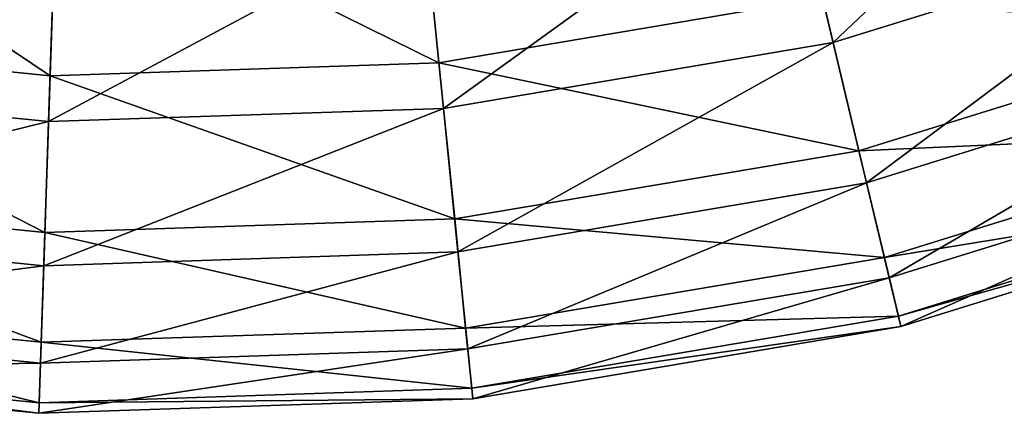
# Model space of a CAD drawing. Header units: millimetres. Extents: x 5 to 159, y 108 to 1015.
# Tile 5 of 250: x 127.72 to 136.92, y 113.92 to 117.59. Entities that reach past the tile are written whole.
import ezdxf

# ---------------------------------------------------------------- set-up
doc = ezdxf.new("R2010")
doc.units = ezdxf.units.MM
doc.header["$LTSCALE"] = 25.4
doc.layers.get('0').update_dxf_attribs({"true_color": 0xff5454})

# ---------------------------------------------------------------- blocks, each defined once
blk = doc.blocks.new('SPIDER-6792-9745.STL#2')
at = {"color": 7, "true_color": 0xffffff}
mesh = blk.add_polyface(dxfattribs=at)
corners = [(138.2088, 120.1225, 60.0779), (135.3188, 117.381, 55.9357), (138.8436, 118.4744, 55.9357), (134.9094, 119.099, 60.0779)]
mesh.append_faces([[corners[k] for k in face] for face in [(0, 1, 2), (1, 0, 3)]], dxfattribs={"vtx0": -1, "color": 7})
mesh = blk.add_polyface(dxfattribs=at)
corners = [(135.2195, 117.7978, 28.4727), (131.4483, 119.067, 25.2966), (134.783, 119.6294, 25.2966), (131.6368, 117.1934, 28.4727)]
mesh.append_faces([[corners[k] for k in face] for face in [(0, 1, 2), (1, 0, 3)]], dxfattribs={"vtx0": -1, "color": 7})
mesh = blk.add_polyface(dxfattribs=at)
corners = [(128.0055, 117.072, 28.4727), (124.7037, 119.2925, 25.2966), (128.0685, 118.954, 25.2966), (124.3905, 117.4357, 28.4727)]
mesh.append_faces([[corners[k] for k in face] for face in [(0, 1, 2), (1, 0, 3)]], dxfattribs={"vtx0": -1, "color": 7})
mesh = blk.add_polyface(dxfattribs=at)
corners = [(134.9094, 119.099, 60.0779), (131.6797, 116.7672, 55.9357), (135.3188, 117.381, 55.9357), (131.5029, 118.5244, 60.0779)]
mesh.append_faces([[corners[k] for k in face] for face in [(0, 1, 2), (1, 0, 3)]], dxfattribs={"vtx0": -1, "color": 7})
mesh = blk.add_polyface(dxfattribs=at)
corners = [(131.6368, 117.1934, 28.4727), (128.0685, 118.954, 25.2966), (131.4483, 119.067, 25.2966), (128.0055, 117.072, 28.4727)]
mesh.append_faces([[corners[k] for k in face] for face in [(0, 1, 2), (1, 0, 3)]], dxfattribs={"vtx0": -1, "color": 7})
mesh = blk.add_polyface(dxfattribs=at)
corners = [(139.2162, 117.5071, 31.8619), (135.2195, 117.7978, 28.4727), (138.6896, 118.8742, 28.4727), (135.5591, 116.3726, 31.8619)]
mesh.append_faces([[corners[k] for k in face] for face in [(0, 1, 2), (1, 0, 3)]], dxfattribs={"vtx0": -1, "color": 7})
mesh = blk.add_polyface(dxfattribs=at)
corners = [(128.0502, 118.4089, 60.0779), (124.3193, 117.0133, 55.9357), (127.9912, 116.6439, 55.9357), (124.613, 118.7547, 60.0779)]
mesh.append_faces([[corners[k] for k in face] for face in [(0, 1, 2), (1, 0, 3)]], dxfattribs={"vtx0": -1, "color": 7})
mesh = blk.add_polyface(dxfattribs=at)
corners = [(131.5029, 118.5244, 60.0779), (127.9912, 116.6439, 55.9357), (131.6797, 116.7672, 55.9357), (128.0502, 118.4089, 60.0779)]
mesh.append_faces([[corners[k] for k in face] for face in [(0, 1, 2), (1, 0, 3)]], dxfattribs={"vtx0": -1, "color": 7})
mesh = blk.add_polyface(dxfattribs=at)
corners = [(138.8436, 118.4744, 55.9357), (135.6306, 116.0726, 51.6382), (139.327, 117.2192, 51.6382), (135.3188, 117.381, 55.9357)]
mesh.append_faces([[corners[k] for k in face] for face in [(0, 1, 2), (1, 0, 3)]], dxfattribs={"vtx0": -1, "color": 7})
mesh = blk.add_polyface(dxfattribs=at)
corners = [(135.5591, 116.3726, 31.8619), (131.6368, 117.1934, 28.4727), (135.2195, 117.7978, 28.4727), (131.7834, 115.7358, 31.8619)]
mesh.append_faces([[corners[k] for k in face] for face in [(0, 1, 2), (1, 0, 3)]], dxfattribs={"vtx0": -1, "color": 7})
mesh = blk.add_polyface(dxfattribs=at)
corners = [(127.9566, 115.6078, 31.8619), (124.3905, 117.4357, 28.4727), (128.0055, 117.072, 28.4727), (124.1468, 115.9911, 31.8619)]
mesh.append_faces([[corners[k] for k in face] for face in [(0, 1, 2), (1, 0, 3)]], dxfattribs={"vtx0": -1, "color": 7})
mesh = blk.add_polyface(dxfattribs=at)
corners = [(139.584, 116.5521, 35.4096), (135.5591, 116.3726, 31.8619), (139.2162, 117.5071, 31.8619), (135.7963, 115.3771, 35.4096)]
mesh.append_faces([[corners[k] for k in face] for face in [(0, 1, 2), (1, 0, 3)]], dxfattribs={"vtx0": -1, "color": 7})
mesh = blk.add_polyface(dxfattribs=at)
corners = [(135.3188, 117.381, 55.9357), (131.8143, 115.4289, 51.6382), (135.6306, 116.0726, 51.6382), (131.6797, 116.7672, 55.9357)]
mesh.append_faces([[corners[k] for k in face] for face in [(0, 1, 2), (1, 0, 3)]], dxfattribs={"vtx0": -1, "color": 7})
mesh = blk.add_polyface(dxfattribs=at)
corners = [(131.7834, 115.7358, 31.8619), (128.0055, 117.072, 28.4727), (131.6368, 117.1934, 28.4727), (127.9566, 115.6078, 31.8619)]
mesh.append_faces([[corners[k] for k in face] for face in [(0, 1, 2), (1, 0, 3)]], dxfattribs={"vtx0": -1, "color": 7})
mesh = blk.add_polyface(dxfattribs=at)
corners = [(139.327, 117.2192, 51.6382), (135.8417, 115.1866, 47.2282), (139.6544, 116.3693, 47.2282), (135.6306, 116.0726, 51.6382)]
mesh.append_faces([[corners[k] for k in face] for face in [(0, 1, 2), (1, 0, 3)]], dxfattribs={"vtx0": -1, "color": 7})
mesh = blk.add_polyface(dxfattribs=at)
corners = [(127.9912, 116.6439, 55.9357), (124.0955, 115.6869, 51.6382), (127.9463, 115.2995, 51.6382), (124.3193, 117.0133, 55.9357)]
mesh.append_faces([[corners[k] for k in face] for face in [(0, 1, 2), (1, 0, 3)]], dxfattribs={"vtx0": -1, "color": 7})
mesh = blk.add_polyface(dxfattribs=at)
corners = [(131.6797, 116.7672, 55.9357), (127.9463, 115.2995, 51.6382), (131.8143, 115.4289, 51.6382), (127.9912, 116.6439, 55.9357)]
mesh.append_faces([[corners[k] for k in face] for face in [(0, 1, 2), (1, 0, 3)]], dxfattribs={"vtx0": -1, "color": 7})
mesh = blk.add_polyface(dxfattribs=at)
corners = [(139.7871, 116.0246, 39.0584), (135.7963, 115.3771, 35.4096), (139.584, 116.5521, 35.4096), (135.9274, 114.8272, 39.0584)]
mesh.append_faces([[corners[k] for k in face] for face in [(0, 1, 2), (1, 0, 3)]], dxfattribs={"vtx0": -1, "color": 7})
mesh = blk.add_polyface(dxfattribs=at)
corners = [(135.7963, 115.3771, 35.4096), (131.7834, 115.7358, 31.8619), (135.5591, 116.3726, 31.8619), (131.8859, 114.7175, 35.4096)]
mesh.append_faces([[corners[k] for k in face] for face in [(0, 1, 2), (1, 0, 3)]], dxfattribs={"vtx0": -1, "color": 7})
mesh = blk.add_polyface(dxfattribs=at)
corners = [(139.6544, 116.3693, 47.2282), (135.9501, 114.7319, 42.7495), (139.8224, 115.9331, 42.7495), (135.8417, 115.1866, 47.2282)]
mesh.append_faces([[corners[k] for k in face] for face in [(0, 1, 2), (1, 0, 3)]], dxfattribs={"vtx0": -1, "color": 7})
mesh = blk.add_polyface(dxfattribs=at)
corners = [(135.6306, 116.0726, 51.6382), (131.9055, 114.5227, 47.2282), (135.8417, 115.1866, 47.2282), (131.8143, 115.4289, 51.6382)]
mesh.append_faces([[corners[k] for k in face] for face in [(0, 1, 2), (1, 0, 3)]], dxfattribs={"vtx0": -1, "color": 7})
mesh = blk.add_polyface(dxfattribs=at)
corners = [(127.9224, 114.585, 35.4096), (124.1468, 115.9911, 31.8619), (127.9566, 115.6078, 31.8619), (123.9766, 114.9819, 35.4096)]
mesh.append_faces([[corners[k] for k in face] for face in [(0, 1, 2), (1, 0, 3)]], dxfattribs={"vtx0": -1, "color": 7})
mesh = blk.add_polyface(dxfattribs=at)
corners = [(139.8224, 115.9331, 42.7495), (135.9274, 114.8272, 39.0584), (139.7871, 116.0246, 39.0584), (135.9501, 114.7319, 42.7495)]
mesh.append_faces([[corners[k] for k in face] for face in [(0, 1, 2), (1, 0, 3)]], dxfattribs={"vtx0": -1, "color": 7})
mesh = blk.add_polyface(dxfattribs=at)
corners = [(127.9463, 115.2995, 51.6382), (123.944, 114.7888, 47.2282), (127.9158, 114.3893, 47.2282), (124.0955, 115.6869, 51.6382)]
mesh.append_faces([[corners[k] for k in face] for face in [(0, 1, 2), (1, 0, 3)]], dxfattribs={"vtx0": -1, "color": 7})
mesh = blk.add_polyface(dxfattribs=at)
corners = [(131.8859, 114.7175, 35.4096), (127.9566, 115.6078, 31.8619), (131.7834, 115.7358, 31.8619), (127.9224, 114.585, 35.4096)]
mesh.append_faces([[corners[k] for k in face] for face in [(0, 1, 2), (1, 0, 3)]], dxfattribs={"vtx0": -1, "color": 7})
mesh = blk.add_polyface(dxfattribs=at)
corners = [(131.8143, 115.4289, 51.6382), (127.9158, 114.3893, 47.2282), (131.9055, 114.5227, 47.2282), (127.9463, 115.2995, 51.6382)]
mesh.append_faces([[corners[k] for k in face] for face in [(0, 1, 2), (1, 0, 3)]], dxfattribs={"vtx0": -1, "color": 7})
mesh = blk.add_polyface(dxfattribs=at)
corners = [(135.9274, 114.8272, 39.0584), (131.8859, 114.7175, 35.4096), (135.7963, 115.3771, 35.4096), (131.9425, 114.1551, 39.0584)]
mesh.append_faces([[corners[k] for k in face] for face in [(0, 1, 2), (1, 0, 3)]], dxfattribs={"vtx0": -1, "color": 7})
mesh = blk.add_polyface(dxfattribs=at)
corners = [(135.8417, 115.1866, 47.2282), (131.9523, 114.0576, 42.7495), (135.9501, 114.7319, 42.7495), (131.9055, 114.5227, 47.2282)]
mesh.append_faces([[corners[k] for k in face] for face in [(0, 1, 2), (1, 0, 3)]], dxfattribs={"vtx0": -1, "color": 7})
mesh = blk.add_polyface(dxfattribs=at)
corners = [(127.9035, 114.02, 39.0584), (123.9766, 114.9819, 35.4096), (127.9224, 114.585, 35.4096), (123.8826, 114.4245, 39.0584)]
mesh.append_faces([[corners[k] for k in face] for face in [(0, 1, 2), (1, 0, 3)]], dxfattribs={"vtx0": -1, "color": 7})
mesh = blk.add_polyface(dxfattribs=at)
corners = [(127.9158, 114.3893, 47.2282), (123.8663, 114.3279, 42.7495), (127.9002, 113.9221, 42.7495), (123.944, 114.7888, 47.2282)]
mesh.append_faces([[corners[k] for k in face] for face in [(0, 1, 2), (1, 0, 3)]], dxfattribs={"vtx0": -1, "color": 7})
mesh = blk.add_polyface(dxfattribs=at)
corners = [(135.9501, 114.7319, 42.7495), (131.9425, 114.1551, 39.0584), (135.9274, 114.8272, 39.0584), (131.9523, 114.0576, 42.7495)]
mesh.append_faces([[corners[k] for k in face] for face in [(0, 1, 2), (1, 0, 3)]], dxfattribs={"vtx0": -1, "color": 7})
mesh = blk.add_polyface(dxfattribs=at)
corners = [(131.9425, 114.1551, 39.0584), (127.9224, 114.585, 35.4096), (131.8859, 114.7175, 35.4096), (127.9035, 114.02, 39.0584)]
mesh.append_faces([[corners[k] for k in face] for face in [(0, 1, 2), (1, 0, 3)]], dxfattribs={"vtx0": -1, "color": 7})
mesh = blk.add_polyface(dxfattribs=at)
corners = [(131.9055, 114.5227, 47.2282), (127.9002, 113.9221, 42.7495), (131.9523, 114.0576, 42.7495), (127.9158, 114.3893, 47.2282)]
mesh.append_faces([[corners[k] for k in face] for face in [(0, 1, 2), (1, 0, 3)]], dxfattribs={"vtx0": -1, "color": 7})
mesh = blk.add_polyface(dxfattribs=at)
corners = [(127.9002, 113.9221, 42.7495), (123.8826, 114.4245, 39.0584), (127.9035, 114.02, 39.0584), (123.8663, 114.3279, 42.7495)]
mesh.append_faces([[corners[k] for k in face] for face in [(0, 1, 2), (1, 0, 3)]], dxfattribs={"vtx0": -1, "color": 7})
mesh = blk.add_polyface(dxfattribs=at)
corners = [(131.9523, 114.0576, 42.7495), (127.9035, 114.02, 39.0584), (131.9425, 114.1551, 39.0584), (127.9002, 113.9221, 42.7495)]
mesh.append_faces([[corners[k] for k in face] for face in [(0, 1, 2), (1, 0, 3)]], dxfattribs={"vtx0": -1, "color": 7})

msp = doc.modelspace()

# ---------------------------------------------------------------- block references
at = {"color": 250, "true_color": 0x262626}
msp.add_blockref('SPIDER-6792-9745.STL#2', (0, 0), dxfattribs=at)

doc.saveas('drawing.dxf')
